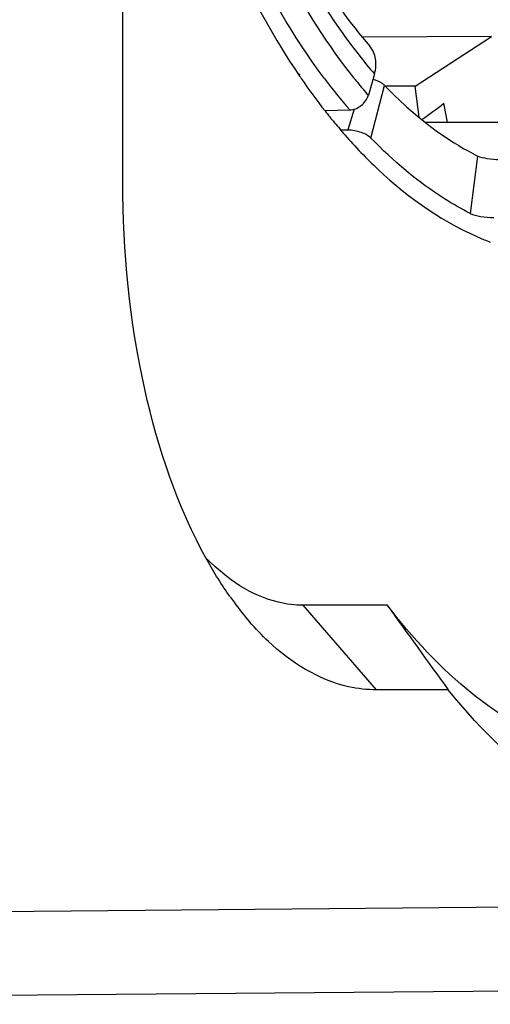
# Model space of a CAD drawing. Header units: millimetres. Extents: x 0 to 420, y 0 to 297.
# Tile 76 of 114: x 319.06 to 320.18, y 108.6 to 110.93. Entities that reach past the tile are written whole.
import ezdxf

# ---------------------------------------------------------------- set-up
doc = ezdxf.new("R2010")
doc.units = ezdxf.units.MM
doc.header["$LTSCALE"] = 23.1
doc.layers.get('0').update_dxf_attribs({"linetype": 'CONTINUOUS'})

msp = doc.modelspace()

# ---------------------------------------------------------------- linework, layer by layer
at = {"color": 7, "linetype": 'CONTINUOUS'}
for p, q in [((319.3067, 110.5468), (319.3067, 121.4268)), ((320.1789, 110.8913), (319.8739, 110.8899)), ((320.1789, 110.8913), (319.874, 110.89)), ((319.9984, 110.7741), (320.1789, 110.8913)), ((319.7223, 110.8019), (319.7248, 110.7982)), ((319.7229, 110.8035), (319.7254, 110.7998)), ((319.902, 110.8031), (319.8874, 110.7526)), ((319.8936, 110.6516), (319.9257, 110.776)), ((319.9984, 110.7741), (319.9273, 110.7744)), ((320.0075, 110.7005), (319.9984, 110.7741)), ((320.0746, 110.6892), (320.0656, 110.7337)), ((319.7856, 110.717), (319.8434, 110.718)), ((319.8536, 110.7198), (319.8393, 110.671)), ((320.0215, 110.6892), (320.3713, 110.6892)), ((319.8228, 110.671), (319.8393, 110.671)), ((320.1455, 110.609), (320.1282, 110.4734)), ((319.9322, 109.5468), (319.7335, 109.5468)), ((319.9067, 109.3468), (319.7335, 109.5468)), ((320.0763, 109.3468), (319.9067, 109.3468)), ((318.8202, 108.8213), (324.5187, 108.871)), ((316.5703, 108.6032), (334.0874, 108.756))]:
    msp.add_line(p, q, dxfattribs=at)
for centre, radius, start, end in [((320.8446, 111.6188), 1.2466, 218.2342, 220.8721), ((321.0688, 111.7123), 1.6254, 214.2219, 214.4656), ((320.9792, 111.6496), 1.5161, 214.4266, 218.0354), ((320.8465, 111.5859), 1.3265, 216.6867, 220.8665), ((320.8834, 111.6129), 1.3161, 218.5518, 219.1109), ((320.841, 111.5782), 1.2613, 219.1023, 220.8837), ((319.5557, 111.3613), 0.8086, 304.5344, 309.0965), ((320.8726, 111.5672), 1.3813, 218.069, 219.5477), ((320.8149, 111.5195), 1.3064, 219.5463, 221.2006), ((320.4057, 111.0127), 0.6492, 247.9058, 249.2621), ((320.2409, 110.0481), 0.8334, 215.2545, 216.3818), ((320.1756, 109.9991), 0.7518, 216.3245, 220.8284), ((365.6084, 142.2964), 56.2037, 215.64032, 215.89159)]:
    msp.add_arc(centre, radius, start, end, dxfattribs=at)
for points, knots in [([(319.8542, 110.7927), (319.7921, 110.8706), (319.6782, 111.051), (319.5457, 111.3599), (319.445, 111.7135), (319.357, 112.2334), (319.3467, 112.7744), (319.4134, 113.3035), (319.4999, 113.672), (319.6197, 114.0008), (319.7689, 114.2786), (319.943, 114.4958), (320.1382, 114.6445), (320.3508, 114.7151), (320.5688, 114.6972), (320.7752, 114.5943), (320.8913, 114.4847), (320.9464, 114.4211)], [0, 0, 0, 0, 0.058944, 0.12542, 0.19834, 0.276018, 0.437071, 0.516134, 0.591256, 0.660578, 0.722725, 0.777075, 0.824142, 0.866052, 0.906619, 0.950199, 1, 1, 1, 1]), ([(320.329, 114.5466), (320.2823, 114.5464), (320.1825, 114.5286), (320.039, 114.4518), (319.9004, 114.3256), (319.7711, 114.1522), (319.6556, 113.9358), (319.5208, 113.5854), (319.4144, 113.0845), (319.3857, 112.4526), (319.4555, 111.8348), (319.5942, 111.3641), (319.7519, 111.0529), (319.8429, 110.9241), (319.891, 110.8685)], [0, 0, 0, 0, 0.033802, 0.071729, 0.116242, 0.168176, 0.227353, 0.293022, 0.439013, 0.595092, 0.748441, 0.886637, 0.946897, 1, 1, 1, 1]), ([(319.902, 114.3706), (319.8185, 114.2743), (319.6703, 114.0374), (319.5141, 113.6228), (319.4139, 113.1433), (319.3763, 112.629), (319.4035, 112.112), (319.4939, 111.6248), (319.6415, 111.198), (319.7843, 110.9502), (319.8654, 110.8473)], [0, 0, 0, 0, 0.102737, 0.222625, 0.35574, 0.496208, 0.637239, 0.771976, 0.894337, 1, 1, 1, 1]), ([(319.7828, 110.7934), (319.7088, 110.8924), (319.577, 111.1243), (319.4345, 111.5198), (319.3394, 111.969), (319.3114, 112.2856), (319.3061, 112.448)], [0, 0, 0, 0, 0.212527, 0.454928, 0.720538, 1, 1, 1, 1]), ([(319.3057, 112.0459), (319.3353, 111.8106), (319.4266, 111.3777), (319.6086, 110.97), (319.7223, 110.8019)], [0, 0, 0, 0, 0.538726, 1, 1, 1, 1]), ([(319.902, 110.8031), (319.9053, 110.8146), (319.9078, 110.8382), (319.898, 110.8603), (319.891, 110.8685)], [0, 0, 0, 0, 0.526531, 1, 1, 1, 1]), ([(319.9257, 110.776), (319.9242, 110.7776), (319.9161, 110.7841), (319.9063, 110.7882), (319.8984, 110.7905)], [0, 0, 0, 0, 0.205373, 1, 1, 1, 1]), ([(319.9257, 110.776), (319.9427, 110.7583), (320.009, 110.6942), (320.0851, 110.6395), (320.1455, 110.609)], [0, 0, 0, 0, 0.266425, 1, 1, 1, 1]), ([(319.8434, 110.718), (319.853, 110.7182), (319.8724, 110.7263), (319.8847, 110.7432), (319.8874, 110.7526)], [0, 0, 0, 0, 0.494858, 1, 1, 1, 1]), ([(319.8319, 110.659), (319.8567, 110.6306), (319.952, 110.5309), (320.0685, 110.449), (320.1615, 110.4112)], [0, 0, 0, 0, 0.272944, 1, 1, 1, 1]), ([(319.8393, 110.671), (319.8498, 110.671), (319.869, 110.6669), (319.8873, 110.6581), (319.8936, 110.6516)], [0, 0, 0, 0, 0.535117, 1, 1, 1, 1]), ([(320.1282, 110.4734), (320.1075, 110.4838), (320.0218, 110.5326), (319.9459, 110.5974), (319.8936, 110.6516)], [0, 0, 0, 0, 0.235392, 1, 1, 1, 1]), ([(320.1975, 110.5999), (320.1878, 110.5999), (320.1703, 110.6018), (320.1526, 110.6054), (320.1455, 110.609)], [0, 0, 0, 0, 0.549966, 1, 1, 1, 1]), ([(319.506, 109.6536), (319.4362, 109.7788), (319.3373, 110.0751), (319.3067, 110.3829), (319.3067, 110.5468)], [0, 0, 0, 0, 0.466504, 1, 1, 1, 1]), ([(320.1282, 110.4734), (320.1358, 110.4695), (320.1549, 110.4656), (320.1738, 110.4636), (320.1843, 110.4636)], [0, 0, 0, 0, 0.450067, 1, 1, 1, 1]), ([(319.7335, 109.5468), (319.7138, 109.5468), (319.6283, 109.5571), (319.5525, 109.609), (319.5065, 109.6558)], [0, 0, 0, 0, 0.230797, 1, 1, 1, 1]), ([(320.2061, 109.2851), (320.1814, 109.301), (320.0786, 109.3754), (319.9912, 109.4696), (319.9322, 109.5468)], [0, 0, 0, 0, 0.232215, 1, 1, 1, 1]), ([(319.9067, 109.3468), (319.8846, 109.3468), (319.7897, 109.3574), (319.7039, 109.4115), (319.651, 109.4613)], [0, 0, 0, 0, 0.232983, 1, 1, 1, 1]), ([(320.4557, 109.0361), (320.4214, 109.0516), (320.2766, 109.1305), (320.1558, 109.2482), (320.0763, 109.3468)], [0, 0, 0, 0, 0.229098, 1, 1, 1, 1])]:
    msp.add_open_spline(points, degree=3, knots=knots, dxfattribs=at)
for points in [[(319.5603, 109.5671), (319.5406, 109.5949), (319.5226, 109.6239), (319.506, 109.6536)], [(319.651, 109.4613), (319.6354, 109.4759), (319.6207, 109.4914), (319.6067, 109.5076)]]:
    msp.add_open_spline(points, degree=3, dxfattribs=at)

doc.saveas('drawing.dxf')
